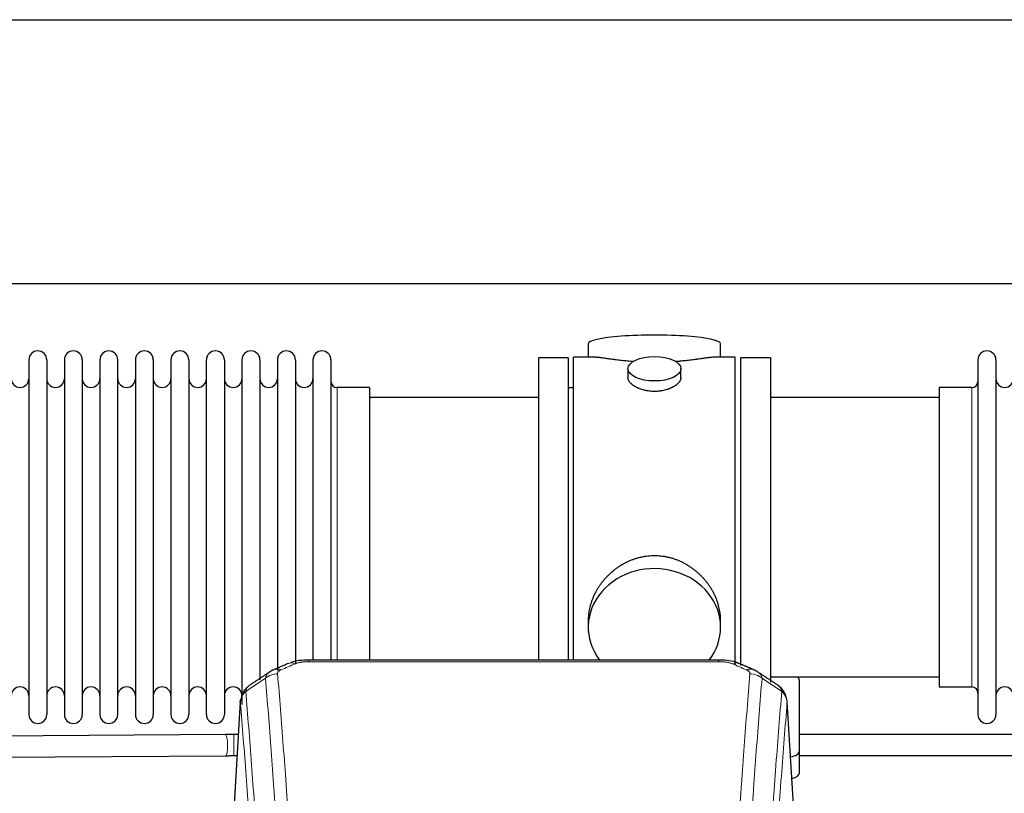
# Model space of a CAD drawing. Header units: inches. Extents: x 0 to 23760, y -13 to 16800.
# Tile 182 of 214: x 17389 to 17949, y 14240 to 14680. Entities that reach past the tile are written whole.
import ezdxf

# ---------------------------------------------------------------- set-up
doc = ezdxf.new("R2010")
doc.units = ezdxf.units.IN
doc.layers.add('254', color=7, linetype='Continuous', true_color=0xffffff)

msp = doc.modelspace()

# ---------------------------------------------------------------- linework, layer by layer
at = {"layer": '254', "color": 2, "linetype": 'Continuous', "lineweight": 25}
for p, q in [((16690.562, 14679.977), (20050.017, 14679.977)), ((16690.562, 14529.977), (20050.017, 14529.977)), ((17712.422, 14495.635), (17712.422, 14488.015)), ((17787.701, 14488.015), (17787.701, 14495.635)), ((17684.062, 14487.585), (17684.062, 14385.585)), ((17701.062, 14487.585), (17684.062, 14487.585)), ((17701.062, 14487.585), (17701.062, 14385.585)), ((17704.062, 14385.585), (17704.062, 14488.015)), ((17715.408, 14488.015), (17704.062, 14488.015)), ((17796.062, 14488.015), (17784.765, 14488.015)), ((17796.062, 14385.585), (17796.062, 14488.015)), ((17799.062, 14487.585), (17799.062, 14312.636)), ((17816.062, 14487.585), (17799.062, 14487.585)), ((17816.062, 14487.585), (17816.062, 14303.053)), ((17394.262, 14486.485), (17394.262, 14284.685)), ((17404.462, 14486.485), (17404.462, 14284.685)), ((17414.462, 14486.485), (17414.462, 14284.685)), ((17424.662, 14486.485), (17424.662, 14284.685)), ((17434.662, 14486.485), (17434.662, 14284.685)), ((17444.862, 14284.685), (17444.862, 14486.485)), ((17454.862, 14486.485), (17454.862, 14284.685)), ((17465.062, 14486.485), (17465.062, 14284.685)), ((17475.062, 14486.485), (17475.062, 14432.175)), ((17485.262, 14486.485), (17485.262, 14432.175)), ((17495.262, 14432.175), (17495.262, 14486.485)), ((17505.462, 14486.485), (17505.462, 14432.175)), ((17515.462, 14486.485), (17515.462, 14432.175)), ((17525.662, 14486.485), (17525.662, 14432.175)), ((17535.662, 14486.485), (17535.662, 14432.175)), ((17545.862, 14486.485), (17545.862, 14432.175)), ((17555.862, 14486.485), (17555.862, 14432.175)), ((17566.062, 14486.485), (17566.062, 14432.175)), ((17934.062, 14486.485), (17934.062, 14284.685)), ((17944.262, 14486.485), (17944.262, 14284.685)), ((17735.014, 14481.382), (17735.014, 14476.417)), ((17765.11, 14476.439), (17765.11, 14481.382)), ((17588.062, 14470.735), (17569.562, 14470.735)), ((17588.062, 14470.735), (17588.062, 14424.903)), ((17704.062, 14470.585), (17701.062, 14470.585)), ((17912.062, 14470.735), (17912.062, 14300.435)), ((17930.562, 14470.735), (17912.062, 14470.735)), ((17684.062, 14465.085), (17588.062, 14465.085)), ((17912.062, 14465.085), (17816.062, 14465.085)), ((17475.062, 14432.175), (17475.062, 14284.685)), ((17485.262, 14432.175), (17485.262, 14284.685)), ((17495.262, 14284.685), (17495.262, 14432.175)), ((17505.462, 14432.175), (17505.462, 14284.685)), ((17515.462, 14432.175), (17515.462, 14290.427)), ((17525.662, 14432.175), (17525.662, 14304.417)), ((17535.662, 14432.175), (17535.662, 14309.702)), ((17545.862, 14432.175), (17545.862, 14313.394)), ((17555.862, 14432.175), (17555.862, 14315.666)), ((17566.062, 14432.175), (17566.062, 14315.666)), ((17588.062, 14424.903), (17588.062, 14315.665)), ((17684.062, 14385.585), (17684.062, 14315.666)), ((17701.062, 14385.585), (17701.062, 14315.666)), ((17704.062, 14315.665), (17704.062, 14385.585)), ((17796.062, 14312.985), (17796.062, 14385.585)), ((17712.422, 14338.356), (17712.422, 14334.331)), ((17787.701, 14334.331), (17787.701, 14338.354)), ((17786.648, 14315.67), (17553.476, 14315.67)), ((17816.062, 14306.085), (17912.062, 14306.085)), ((17832.562, 14263.985), (17832.562, 14304.059)), ((17912.062, 14300.435), (17930.562, 14300.435)), ((17514.544, 14291.873), (17509.293, 14205.237)), ((17830.83, 14205.237), (17825.579, 14291.873)), ((17506.149, 14273.279), (17272.565, 14271.631)), ((17832.562, 14251.567), (17832.562, 14263.985)), ((17272.563, 14259.63), (17506.234, 14261.28))]:
    msp.add_line(p, q, dxfattribs=at)
at = {"layer": '254', "color": 110, "linetype": 'Continuous', "lineweight": 13}
for p, q in [((17569.562, 14470.735), (17569.562, 14424.903)), ((17930.562, 14470.735), (17930.562, 14300.435)), ((17569.562, 14424.903), (17569.562, 14315.665)), ((17553.476, 14315.669), (17553.476, 14314.717)), ((17786.648, 14314.717), (17553.476, 14314.717)), ((17786.648, 14315.668), (17786.648, 14314.717)), ((17514.546, 14291.251), (17509.298, 14204.661)), ((17830.825, 14204.661), (17825.578, 14291.251)), ((17510.776, 14273.295), (17510.776, 14267.295)), ((17510.776, 14267.295), (17510.776, 14261.295)), ((17506.234, 14261.28), (17506.234, 14261.28))]:
    msp.add_line(p, q, dxfattribs=at)
at = {"layer": '254', "color": 2, "linetype": 'Continuous', "lineweight": 25}
for centre, radius, start, end in [((17399.362, 14486.485), 5.1, 0, 180), ((17419.562, 14486.485), 5.1, 0, 180), ((17439.762, 14486.485), 5.1, 0, 180), ((17459.962, 14486.485), 5.1, 0, 180), ((17480.162, 14486.485), 5.1, 0, 180), ((17500.362, 14486.485), 5.1, 0, 180), ((17520.562, 14486.485), 5.1, 0, 180), ((17540.762, 14486.485), 5.1, 0, 180), ((17560.962, 14486.485), 5.1, 0, 180), ((17939.162, 14486.485), 5.1, 0, 180), ((17389.262, 14475.735), 5, 180, 0), ((17409.462, 14475.735), 5, 180, 0), ((17429.662, 14475.735), 5, 180, 0), ((17449.862, 14475.735), 5, 180, 0), ((17470.062, 14475.735), 5, 180, 0), ((17490.262, 14475.735), 5, 180, 0), ((17510.462, 14475.735), 5, 180, 0), ((17530.662, 14475.735), 5, 180, 0), ((17550.862, 14475.735), 5, 180, 0), ((17569.562, 14474.235), 3.5, 180, 270), ((17930.562, 14474.235), 3.5, 270, 0), ((17949.262, 14475.735), 5, 180, 0), ((17389.262, 14295.435), 5, 0, 180), ((17409.462, 14295.435), 5, 0, 180), ((17429.662, 14295.435), 5, 0, 180), ((17449.862, 14295.435), 5, 0, 180), ((17470.062, 14295.435), 5, 0, 180), ((17490.262, 14295.435), 5, 0, 180), ((17510.462, 14295.435), 5, 0, 180), ((17930.562, 14296.935), 3.5, 0, 90), ((17949.262, 14295.435), 5, 0, 180), ((17399.362, 14284.685), 5.1, 180, 0), ((17419.562, 14284.685), 5.1, 180, 0), ((17439.762, 14284.685), 5.1, 180, 0), ((17459.962, 14284.685), 5.1, 180, 0), ((17480.162, 14284.685), 5.1, 180, 0), ((17500.362, 14284.685), 5.1, 180, 0), ((17939.162, 14284.685), 5.1, 180, 0)]:
    msp.add_arc(centre, radius, start, end, dxfattribs=at)
for centre, major_axis, ratio, start_param, end_param in [((17750.062, 14495.635), (37.64, 0), 0.1305262, 0, 3.1415927), ((17750.062, 14334.331), (37.64, 0), 0.8870108, 0, 3.7346664), ((17750.062, 14334.331), (37.64, 0), 0.8870108, 5.6900133, 6.2831853), ((17824.562, 14304.059), (-8, 0), 0.4617486, 3.1415927, 3.722063), ((17824.562, 14263.985), (-8, 0), 0.4617486, 1.9439586, 3.1415927), ((17824.562, 14251.567), (-8, 0), 0.4617486, 2.0459273, 3.1415927)]:
    msp.add_ellipse(centre, major_axis=major_axis, ratio=ratio, start_param=start_param, end_param=end_param, dxfattribs=at)
msp.add_ellipse((17750.062, 14481.382), major_axis=(15.048, 0), ratio=0.4617486, dxfattribs=at)
at = {"layer": '254', "color": 110, "linetype": 'Continuous', "lineweight": 13}
for centre, major_axis, ratio, start_param, end_param in [((17545.717, 14304.507), (3.953, -9.186), 0.6419268, 2.5510147, 3.1418997), ((17794.406, 14304.507), (-3.953, -9.186), 0.6419268, 3.1410059, 3.7321706), ((17537.708, 14301.049), (3.975, -9.176), 0.6408251, 2.5472213, 3.141301), ((17802.415, 14301.049), (3.975, 9.176), 0.6408251, 0.0010737, 0.5943713), ((17535.736, 14298.857), (-9.964, -0.842), 0.9013977, 4.6363308, 5.3961502), ((17804.387, 14298.857), (-9.964, 0.842), 0.9013977, 4.0286278, 4.7884472), ((17506.192, 14267.279), (0.042, -6), 0.1832532, 1.569503, 3.1416737), ((17506.192, 14267.279), (0.042, -6), 0.1832532, 0, 1.569503)]:
    msp.add_ellipse(centre, major_axis=major_axis, ratio=ratio, start_param=start_param, end_param=end_param, dxfattribs=at)
at = {"layer": '254', "color": 2, "linetype": 'Continuous', "lineweight": 25}
for points, knots in [([(17738.19, 14485.426), (17738.187, 14485.426), (17738.185, 14485.426), (17738.109, 14485.433), (17738.035, 14485.438), (17737.887, 14485.45), (17737.667, 14485.468), (17736.862, 14485.535), (17735.566, 14485.652), (17733.884, 14485.819), (17732.247, 14485.996), (17730.654, 14486.181), (17729.104, 14486.371), (17728.1, 14486.5), (17727.482, 14486.581), (17727.359, 14486.597), (17727.114, 14486.629), (17726.749, 14486.677), (17726.39, 14486.725), (17725.68, 14486.82), (17724.756, 14486.945), (17723.435, 14487.126), (17722.177, 14487.297), (17720.983, 14487.456), (17720.229, 14487.552), (17719.68, 14487.621), (17719.409, 14487.654), (17719.145, 14487.685), (17718.97, 14487.705), (17718.883, 14487.716), (17718.454, 14487.765), (17717.794, 14487.836), (17716.885, 14487.921), (17716.057, 14487.98), (17715.42, 14488.008), (17715.065, 14488.014), (17714.942, 14488.015)], [0, 0, 0, 0, 0.0002215, 0.0002215, 0.0071429, 0.0071429, 0.0140642, 0.027907, 0.083278, 0.1386489, 0.1940199, 0.2493909, 0.3047619, 0.3601329, 0.3601329, 0.3739756, 0.3739756, 0.3878184, 0.4155039, 0.4155039, 0.4708749, 0.5262458, 0.5816168, 0.6369878, 0.6923588, 0.6923588, 0.7200443, 0.733887, 0.733887, 0.7477298, 0.7477298, 0.8031008, 0.8584718, 0.9138427, 0.9692137, 1, 1, 1, 1]), ([(17785.186, 14488.015), (17785.062, 14488.014), (17784.705, 14488.008), (17784.064, 14487.98), (17783.231, 14487.92), (17782.621, 14487.863), (17782.222, 14487.823), (17782.141, 14487.815), (17781.979, 14487.798), (17781.732, 14487.771), (17781.48, 14487.743), (17780.966, 14487.684), (17780.258, 14487.599), (17779.13, 14487.455), (17777.936, 14487.295), (17776.674, 14487.124), (17775.789, 14487.003), (17775.107, 14486.91), (17774.762, 14486.864), (17774.411, 14486.816), (17774.175, 14486.784), (17774.056, 14486.768), (17773.462, 14486.689), (17772.495, 14486.561), (17770.997, 14486.369), (17769.453, 14486.179), (17767.863, 14485.995), (17766.225, 14485.818), (17765.1, 14485.706), (17764.245, 14485.625), (17763.814, 14485.585), (17763.378, 14485.547), (17763.159, 14485.528), (17763.086, 14485.521), (17762.94, 14485.509), (17762.653, 14485.484), (17762.365, 14485.461), (17762.151, 14485.443)], [0, 0, 0, 0, 0.0313476, 0.0871263, 0.142905, 0.1986836, 0.1986836, 0.2126283, 0.2126283, 0.226573, 0.2544623, 0.2544623, 0.310241, 0.3660196, 0.4217983, 0.477577, 0.5333556, 0.5333556, 0.561245, 0.5751896, 0.5751896, 0.5891343, 0.5891343, 0.644913, 0.7006917, 0.7564703, 0.812249, 0.8680277, 0.9238063, 0.9238063, 0.9516957, 0.9656403, 0.9656403, 0.9726127, 0.9726127, 0.979585, 1, 1, 1, 1]), ([(17750.062, 14468.507), (17749.564, 14468.507), (17749.07, 14468.522), (17748.092, 14468.579), (17747.606, 14468.622), (17746.644, 14468.735), (17746.167, 14468.805), (17745.575, 14468.911), (17745.398, 14468.944), (17745.222, 14468.979), (17745.104, 14469.002), (17745.046, 14469.014), (17744.754, 14469.076), (17744.523, 14469.128), (17743.84, 14469.293), (17743.396, 14469.415), (17742.532, 14469.682), (17742.112, 14469.827), (17741.499, 14470.061), (17741.298, 14470.141), (17741, 14470.267), (17740.902, 14470.309), (17740.755, 14470.374), (17740.706, 14470.395), (17740.609, 14470.439), (17740.176, 14470.637), (17739.767, 14470.845), (17739.074, 14471.229), (17738.745, 14471.429), (17738.123, 14471.841), (17737.83, 14472.054), (17737.486, 14472.329), (17737.418, 14472.384), (17737.285, 14472.496), (17737.22, 14472.552), (17737.03, 14472.72), (17736.908, 14472.833), (17736.56, 14473.173), (17736.35, 14473.403), (17735.975, 14473.866), (17735.809, 14474.1), (17735.594, 14474.453), (17735.528, 14474.571), (17735.452, 14474.72), (17735.438, 14474.749), (17735.409, 14474.809), (17735.395, 14474.839), (17735.354, 14474.928), (17735.328, 14474.987), (17735.207, 14475.283), (17735.135, 14475.517), (17735.039, 14475.981), (17735.014, 14476.21), (17735.014, 14476.44), (17735.014, 14476.444), (17735.014, 14476.447)], [0, 0, 0, 0, 0.0624454, 0.0624454, 0.1248907, 0.1248907, 0.1873361, 0.1873361, 0.2029474, 0.2107531, 0.2107531, 0.2185588, 0.2185588, 0.2497814, 0.2497814, 0.3122268, 0.3122268, 0.3746722, 0.3746722, 0.4058948, 0.4058948, 0.4215062, 0.4215062, 0.4293119, 0.4293119, 0.4371175, 0.4995629, 0.4995629, 0.5620082, 0.5620082, 0.6244536, 0.6244536, 0.6400649, 0.6400649, 0.6556763, 0.6556763, 0.686899, 0.686899, 0.7493443, 0.7493443, 0.8117897, 0.8117897, 0.8430124, 0.8430124, 0.850818, 0.850818, 0.8586237, 0.8586237, 0.874235, 0.874235, 0.9366804, 0.9366804, 0.9991258, 0.9991258, 1, 1, 1, 1]), ([(17765.11, 14476.443), (17765.11, 14476.215), (17765.085, 14475.985), (17764.99, 14475.522), (17764.918, 14475.289), (17764.728, 14474.82), (17764.609, 14474.584), (17764.43, 14474.289), (17764.392, 14474.229), (17764.334, 14474.141), (17764.314, 14474.111), (17764.274, 14474.052), (17764.171, 14473.904), (17764.06, 14473.757), (17763.777, 14473.408), (17763.568, 14473.178), (17763.106, 14472.726), (17762.855, 14472.503), (17762.445, 14472.175), (17762.304, 14472.067), (17762.083, 14471.906), (17762.008, 14471.853), (17761.856, 14471.747), (17761.778, 14471.694), (17761.386, 14471.434), (17761.056, 14471.233), (17760.364, 14470.849), (17760.002, 14470.665), (17759.245, 14470.314), (17758.85, 14470.147), (17758.388, 14469.97), (17758.336, 14469.951), (17758.232, 14469.912), (17758.18, 14469.893), (17758.023, 14469.836), (17757.707, 14469.724), (17757.386, 14469.619), (17756.736, 14469.418), (17756.293, 14469.296), (17755.388, 14469.076), (17754.926, 14468.979), (17754.219, 14468.852), (17753.981, 14468.813), (17753.62, 14468.759), (17753.499, 14468.742), (17753.256, 14468.71), (17753.135, 14468.695), (17752.527, 14468.623), (17752.038, 14468.58), (17751.054, 14468.522), (17750.56, 14468.507), (17750.062, 14468.507)], [0, 0, 0, 0, 0.0621483, 0.0621483, 0.1246718, 0.1246718, 0.1871952, 0.1871952, 0.2028261, 0.2028261, 0.2106415, 0.2106415, 0.2184569, 0.2497186, 0.2497186, 0.3122421, 0.3122421, 0.3747655, 0.3747655, 0.4060273, 0.4060273, 0.4216581, 0.4216581, 0.437289, 0.437289, 0.4998124, 0.4998124, 0.5623359, 0.5623359, 0.6248593, 0.6248593, 0.6326748, 0.6326748, 0.6404902, 0.6404902, 0.656121, 0.6873828, 0.6873828, 0.7499062, 0.7499062, 0.8124297, 0.8124297, 0.8436914, 0.8436914, 0.8593222, 0.8593222, 0.8749531, 0.8749531, 0.9374766, 0.9374766, 1, 1, 1, 1]), ([(17787.701, 14338.318), (17787.701, 14338.851), (17787.686, 14339.387), (17787.641, 14340.206), (17787.617, 14340.556), (17787.587, 14340.907), (17787.575, 14341.048), (17787.568, 14341.118), (17787.548, 14341.33), (17787.475, 14342.034), (17787.302, 14343.297), (17786.982, 14344.974), (17786.574, 14346.644), (17786.078, 14348.305), (17785.494, 14349.959), (17785.046, 14351.055), (17784.747, 14351.738), (17784.687, 14351.875), (17784.564, 14352.147), (17784.377, 14352.554), (17784.183, 14352.958), (17783.785, 14353.761), (17783.229, 14354.82), (17782.321, 14356.372), (17781.338, 14357.887), (17780.281, 14359.364), (17779.527, 14360.323), (17778.942, 14361.033), (17778.744, 14361.268), (17778.442, 14361.618), (17778.34, 14361.734), (17778.136, 14361.965), (17777.623, 14362.54), (17776.672, 14363.545), (17775.347, 14364.824), (17773.966, 14366.041), (17772.529, 14367.195), (17771.034, 14368.285), (17769.999, 14368.968), (17769.208, 14369.464), (17768.941, 14369.626), (17768.605, 14369.825), (17768.538, 14369.865), (17768.403, 14369.944), (17768.2, 14370.062), (17767.455, 14370.486), (17766.22, 14371.139), (17764.54, 14371.927), (17762.827, 14372.628), (17761.081, 14373.244), (17759.301, 14373.772), (17758.092, 14374.065), (17757.176, 14374.261), (17756.869, 14374.322), (17756.484, 14374.394), (17756.407, 14374.408), (17756.253, 14374.436), (17756.021, 14374.477), (17755.172, 14374.619), (17753.782, 14374.803), (17751.929, 14374.95), (17750.075, 14375), (17748.221, 14374.952), (17746.366, 14374.806), (17745.129, 14374.642), (17744.356, 14374.519), (17744.202, 14374.494), (17743.892, 14374.44), (17743.43, 14374.357), (17742.97, 14374.265), (17742.055, 14374.07), (17740.845, 14373.778), (17739.063, 14373.251), (17737.312, 14372.634), (17735.592, 14371.93), (17734.465, 14371.403), (17733.629, 14370.985), (17733.351, 14370.843), (17733.005, 14370.66), (17732.867, 14370.586), (17732.592, 14370.437), (17731.841, 14370.021), (17730.639, 14369.308), (17729.091, 14368.286), (17727.597, 14367.197), (17726.158, 14366.041), (17724.771, 14364.82), (17723.883, 14363.962), (17723.393, 14363.467), (17723.339, 14363.411), (17723.231, 14363.301), (17723.177, 14363.245), (17723.016, 14363.078), (17722.695, 14362.743), (17722.382, 14362.404), (17721.765, 14361.72), (17720.966, 14360.794), (17719.841, 14359.362), (17718.787, 14357.889), (17717.805, 14356.375), (17716.895, 14354.822), (17716.337, 14353.759), (17716.004, 14353.086), (17715.938, 14352.951), (17715.809, 14352.681), (17715.617, 14352.275), (17715.433, 14351.868), (17715.077, 14351.053), (17714.631, 14349.962), (17714.049, 14348.314), (17713.554, 14346.657), (17713.145, 14344.99), (17712.824, 14343.313), (17712.669, 14342.189), (17712.591, 14341.484), (17712.577, 14341.343), (17712.55, 14341.061), (17712.512, 14340.64), (17712.483, 14340.22), (17712.438, 14339.395), (17712.423, 14338.852), (17712.422, 14338.313)], [0, 0, 0, 0, 0.0151373, 0.0151373, 0.0229562, 0.0249109, 0.0249109, 0.0268656, 0.0268656, 0.030775, 0.0464127, 0.0620504, 0.0776881, 0.0933258, 0.1089635, 0.1246012, 0.1246012, 0.1285107, 0.1285107, 0.1324201, 0.1402389, 0.1402389, 0.1558766, 0.1715144, 0.1871521, 0.2027898, 0.2184275, 0.2184275, 0.2262463, 0.2262463, 0.2301558, 0.2301558, 0.2340652, 0.2497029, 0.2653406, 0.2809783, 0.296616, 0.3122537, 0.3278914, 0.3278914, 0.3357103, 0.3357103, 0.337665, 0.337665, 0.3396197, 0.3435291, 0.3591668, 0.3748045, 0.3904422, 0.4060799, 0.4217176, 0.4373554, 0.4373554, 0.4451742, 0.4451742, 0.4471289, 0.4471289, 0.4490836, 0.4529931, 0.4686308, 0.4842685, 0.4999062, 0.5155439, 0.5311816, 0.5468193, 0.5468193, 0.5507287, 0.5507287, 0.5546381, 0.562457, 0.562457, 0.5780947, 0.5937324, 0.6093701, 0.6250078, 0.6406455, 0.6406455, 0.6484644, 0.6484644, 0.6504191, 0.6523738, 0.6562832, 0.6719209, 0.6875586, 0.7031963, 0.7188341, 0.7344718, 0.7501095, 0.7501095, 0.7520642, 0.7520642, 0.7540189, 0.7540189, 0.7579283, 0.7657472, 0.7657472, 0.7813849, 0.7970226, 0.8126603, 0.828298, 0.8439357, 0.8595734, 0.8595734, 0.8634828, 0.8634828, 0.8673923, 0.8752111, 0.8752111, 0.8908488, 0.9064865, 0.9221242, 0.9377619, 0.9533996, 0.9690373, 0.9690373, 0.9729468, 0.9729468, 0.9768562, 0.984675, 0.984675, 1, 1, 1, 1]), ([(17554.775, 14315.653), (17553.548, 14315.694), (17550.105, 14315.616), (17546.027, 14315.252), (17543.527, 14314.284), (17543.023, 14314.058)], [0, 0, 0, 0, 0.2995251, 0.855667, 1, 1, 1, 1]), ([(17798.292, 14313.559), (17797.679, 14313.884), (17795.452, 14314.904), (17791.463, 14315.517), (17788.148, 14315.618), (17786.646, 14315.541)], [0, 0, 0, 0, 0.1803135, 0.6389946, 1, 1, 1, 1]), ([(17519.487, 14301.061), (17518.967, 14300.688), (17517.909, 14299.779), (17516.546, 14297.996), (17515.493, 14295.841), (17515.076, 14294.315), (17514.941, 14293.541)], [0, 0, 0, 0, 0.2123708, 0.4683651, 0.7393635, 1, 1, 1, 1]), ([(17825.496, 14292.534), (17825.384, 14293.484), (17824.941, 14295.323), (17823.648, 14297.938), (17821.967, 14300.036), (17820.677, 14301.079), (17820.055, 14301.499)], [0, 0, 0, 0, 0.2790385, 0.5536712, 0.8024065, 1, 1, 1, 1]), ([(17514.546, 14291.251), (17514.545, 14291.263), (17514.544, 14291.286), (17514.542, 14291.321), (17514.54, 14291.356), (17514.539, 14291.391), (17514.538, 14291.426), (17514.537, 14291.461), (17514.536, 14291.496), (17514.536, 14291.531), (17514.535, 14291.566), (17514.535, 14291.601), (17514.536, 14291.635), (17514.536, 14291.67), (17514.537, 14291.704), (17514.538, 14291.739), (17514.539, 14291.773), (17514.541, 14291.808), (17514.542, 14291.842), (17514.544, 14291.876), (17514.546, 14291.911), (17514.549, 14291.945), (17514.551, 14291.979), (17514.554, 14292.013), (17514.557, 14292.047), (17514.561, 14292.081), (17514.564, 14292.115), (17514.568, 14292.148), (17514.572, 14292.182), (17514.576, 14292.216), (17514.58, 14292.249), (17514.585, 14292.283), (17514.59, 14292.317), (17514.595, 14292.35), (17514.601, 14292.383), (17514.606, 14292.417), (17514.612, 14292.45), (17514.618, 14292.483), (17514.624, 14292.516), (17514.631, 14292.549), (17514.637, 14292.582), (17514.644, 14292.615), (17514.651, 14292.648), (17514.659, 14292.681), (17514.666, 14292.713), (17514.674, 14292.746), (17514.682, 14292.779), (17514.691, 14292.811), (17514.699, 14292.843), (17514.708, 14292.876), (17514.717, 14292.908), (17514.726, 14292.94), (17514.735, 14292.972), (17514.745, 14293.005), (17514.755, 14293.037), (17514.765, 14293.069), (17514.775, 14293.1), (17514.785, 14293.132), (17514.796, 14293.164), (17514.807, 14293.196), (17514.818, 14293.227), (17514.829, 14293.259), (17514.841, 14293.29), (17514.852, 14293.322), (17514.862, 14293.348), (17514.868, 14293.363), (17514.87, 14293.368)], [0, 0, 0, 0, 0.0160287, 0.0320483, 0.0480589, 0.0640604, 0.080053, 0.0960364, 0.1120109, 0.1279763, 0.1439327, 0.1598801, 0.1758184, 0.1917478, 0.2076681, 0.2235794, 0.2394817, 0.255375, 0.2712593, 0.2871346, 0.3030009, 0.3188582, 0.3347065, 0.3505458, 0.3663762, 0.3821975, 0.3980099, 0.4138133, 0.4296077, 0.4453931, 0.4611696, 0.4769371, 0.4926957, 0.5084453, 0.5241859, 0.5399176, 0.5556403, 0.5713541, 0.5870589, 0.6027548, 0.6184418, 0.6341198, 0.6497889, 0.6654491, 0.6811003, 0.6967426, 0.712376, 0.7280004, 0.743616, 0.7592226, 0.7748203, 0.7904091, 0.8059891, 0.8215601, 0.8371222, 0.8526754, 0.8682197, 0.8837552, 0.8992817, 0.9147994, 0.9303082, 0.9458081, 0.9612991, 0.9767813, 0.9922546, 1, 1, 1, 1]), ([(18073.427, 14273.295), (18056.88, 14273.295), (18011.535, 14273.295), (17939.962, 14273.295), (17876.232, 14273.295), (17841.301, 14273.295), (17832.597, 14273.295)], [0, 0, 0, 0, 0.2061192, 0.5648663, 0.8915757, 1, 1, 1, 1]), ([(17832.597, 14261.295), (17868.187, 14261.295), (17948.23, 14261.295), (18028.272, 14261.295), (18072.724, 14261.295)], [0, 0, 0, 0, 0.4446429, 1, 1, 1, 1])]:
    msp.add_open_spline(points, degree=3, knots=knots, dxfattribs=at)
for points, degree in [([(17541.764, 14313.689), (17533.734, 14310.22)], 1), ([(17806.39, 14310.225), (17802.374, 14311.967), (17798.36, 14313.685)], 2), ([(17531.343, 14308.947), (17525.714, 14305.225), (17520.092, 14301.515)], 2), ([(17533.764, 14310.154), (17532.402, 14309.85), (17531.413, 14308.92)], 2), ([(17808.703, 14308.884), (17807.671, 14309.786), (17806.348, 14310.144)], 2), ([(17820.032, 14301.514), (17814.417, 14305.22), (17808.795, 14308.938)], 2), ([(17510.776, 14273.295), (17506.149, 14273.279)], 1), ([(17513.438, 14273.295), (17512.551, 14273.295), (17511.663, 14273.295), (17510.776, 14273.295)], 3), ([(17506.234, 14261.28), (17510.776, 14261.295)], 1), ([(17510.776, 14261.295), (17511.417, 14261.295), (17512.058, 14261.295), (17512.699, 14261.295)], 3)]:
    msp.add_open_spline(points, degree=degree, dxfattribs=at)
at = {"layer": '254', "color": 110, "linetype": 'Continuous', "lineweight": 13}
for points, knots in [([(17545.717, 14313.55), (17545.843, 14313.604), (17545.972, 14313.656), (17546.174, 14313.731), (17546.242, 14313.756), (17546.38, 14313.804), (17546.45, 14313.827), (17546.802, 14313.942), (17547.096, 14314.024), (17547.706, 14314.175), (17548.022, 14314.242), (17548.43, 14314.317), (17548.512, 14314.332), (17548.677, 14314.36), (17548.759, 14314.374), (17549.008, 14314.414), (17549.174, 14314.438), (17549.675, 14314.506), (17550.012, 14314.545), (17550.692, 14314.609), (17551.034, 14314.636), (17551.724, 14314.677), (17552.071, 14314.692), (17552.77, 14314.712), (17553.122, 14314.717), (17553.476, 14314.717)], [0, 0, 0, 0, 0.0625, 0.0625, 0.09375, 0.09375, 0.125, 0.125, 0.25, 0.25, 0.375, 0.375, 0.40625, 0.40625, 0.4375, 0.4375, 0.5, 0.5, 0.625, 0.625, 0.75, 0.75, 0.875, 0.875, 1, 1, 1, 1]), ([(17786.648, 14314.717), (17787.002, 14314.717), (17787.355, 14314.712), (17787.796, 14314.699), (17787.884, 14314.697), (17788.06, 14314.69), (17788.148, 14314.687), (17788.412, 14314.675), (17788.587, 14314.666), (17789.109, 14314.634), (17789.453, 14314.608), (17790.136, 14314.542), (17790.474, 14314.503), (17791.141, 14314.412), (17791.471, 14314.359), (17791.837, 14314.291), (17791.877, 14314.283), (17791.958, 14314.267), (17792.079, 14314.244), (17792.356, 14314.186), (17792.588, 14314.133), (17793.042, 14314.02), (17793.334, 14313.938), (17793.89, 14313.757), (17794.156, 14313.658), (17794.406, 14313.55)], [0, 0, 0, 0, 0.125, 0.125, 0.15625, 0.15625, 0.1875, 0.1875, 0.25, 0.25, 0.375, 0.375, 0.5, 0.5, 0.625, 0.625, 0.640625, 0.640625, 0.65625, 0.6875, 0.75, 0.75, 0.875, 0.875, 1, 1, 1, 1]), ([(17528.853, 14305.287), (17528.889, 14305.532), (17528.943, 14305.77), (17529.031, 14306.061), (17529.049, 14306.119), (17529.089, 14306.234), (17529.11, 14306.291), (17529.176, 14306.46), (17529.224, 14306.572), (17529.38, 14306.9), (17529.622, 14307.322), (17529.929, 14307.714), (17530.185, 14307.996), (17530.297, 14308.111), (17530.416, 14308.223), (17530.464, 14308.268), (17530.488, 14308.29), (17530.562, 14308.356), (17530.611, 14308.4), (17530.866, 14308.614), (17531.084, 14308.776), (17531.325, 14308.934), (17531.334, 14308.94), (17531.343, 14308.946)], [0, 0, 0, 0, 0.1656246, 0.1656246, 0.2070308, 0.2070308, 0.2484369, 0.2484369, 0.3312492, 0.3312492, 0.4968738, 0.6624984, 0.6624984, 0.7453108, 0.7660138, 0.7660138, 0.7867169, 0.7867169, 0.8281231, 0.8281231, 0.9937477, 0.9937477, 1, 1, 1, 1]), ([(17535.736, 14307.877), (17535.728, 14307.979), (17535.73, 14308.081), (17535.747, 14308.208), (17535.751, 14308.233), (17535.761, 14308.284), (17535.767, 14308.31), (17535.786, 14308.386), (17535.801, 14308.436), (17535.857, 14308.586), (17535.905, 14308.685), (17536.025, 14308.879), (17536.097, 14308.975), (17536.224, 14309.116), (17536.269, 14309.163), (17536.341, 14309.233), (17536.366, 14309.256), (17536.417, 14309.302), (17536.443, 14309.325), (17536.578, 14309.438), (17536.696, 14309.525), (17536.952, 14309.693), (17537.09, 14309.774), (17537.385, 14309.931), (17537.542, 14310.006), (17537.708, 14310.078)], [0, 0, 0, 0, 0.125, 0.125, 0.15625, 0.15625, 0.1875, 0.1875, 0.25, 0.25, 0.375, 0.375, 0.5, 0.5, 0.5625, 0.5625, 0.59375, 0.59375, 0.625, 0.625, 0.75, 0.75, 0.875, 0.875, 1, 1, 1, 1]), ([(17802.415, 14310.078), (17802.582, 14310.006), (17802.739, 14309.93), (17802.926, 14309.831), (17802.962, 14309.812), (17803.034, 14309.771), (17803.07, 14309.751), (17803.174, 14309.689), (17803.241, 14309.647), (17803.434, 14309.52), (17803.668, 14309.346), (17803.859, 14309.163), (17803.985, 14309.021), (17804.024, 14308.973), (17804.078, 14308.901), (17804.096, 14308.876), (17804.129, 14308.828), (17804.145, 14308.803), (17804.221, 14308.68), (17804.269, 14308.581), (17804.342, 14308.382), (17804.367, 14308.282), (17804.393, 14308.08), (17804.396, 14307.979), (17804.387, 14307.877)], [0, 0, 0, 0, 0.125, 0.125, 0.15625, 0.15625, 0.1875, 0.1875, 0.25, 0.25, 0.375, 0.5, 0.5, 0.5625, 0.5625, 0.59375, 0.59375, 0.625, 0.625, 0.75, 0.75, 0.875, 0.875, 1, 1, 1, 1]), ([(17808.785, 14308.943), (17808.794, 14308.937), (17808.804, 14308.931), (17809.047, 14308.771), (17809.481, 14308.447), (17809.854, 14308.089), (17810.11, 14307.806), (17810.191, 14307.71), (17810.307, 14307.562), (17810.345, 14307.512), (17810.418, 14307.412), (17810.454, 14307.361), (17810.626, 14307.105), (17810.747, 14306.893), (17810.954, 14306.457), (17811.128, 14306.007), (17811.234, 14305.532), (17811.27, 14305.287)], [0, 0, 0, 0, 0.0068075, 0.0068075, 0.1723396, 0.3378717, 0.3378717, 0.4206377, 0.4206377, 0.4620207, 0.4620207, 0.5034038, 0.5034038, 0.6689358, 0.6689358, 0.8344679, 1, 1, 1, 1]), ([(17540.827, 14122.849), (17540.389, 14131.417), (17539.497, 14148.316), (17538.576, 14164.739), (17537.873, 14176.877), (17537.636, 14180.894), (17537.16, 14188.867), (17536.92, 14192.824), (17536.193, 14204.605), (17535.702, 14212.338), (17535.077, 14221.851), (17534.952, 14223.746), (17534.7, 14227.52), (17534.321, 14233.158), (17533.938, 14238.726), (17533.167, 14249.767), (17532.123, 14264.24), (17530.513, 14285.2), (17529.411, 14298.675), (17528.853, 14305.287)], [0, 0, 0, 0, 0.125, 0.25, 0.25, 0.3125, 0.3125, 0.375, 0.375, 0.5, 0.5, 0.53125, 0.53125, 0.5625, 0.625, 0.625, 0.75, 0.875, 1, 1, 1, 1]), ([(17535.736, 14307.877), (17536.294, 14301.257), (17537.394, 14287.767), (17539.002, 14266.782), (17540.044, 14252.293), (17540.815, 14241.238), (17541.197, 14235.664), (17541.576, 14230.02), (17541.827, 14226.241), (17541.952, 14224.344), (17542.576, 14214.82), (17543.067, 14207.078), (17543.792, 14195.283), (17544.032, 14191.321), (17544.508, 14183.339), (17544.744, 14179.317), (17545.446, 14167.164), (17546.367, 14150.722), (17547.257, 14133.804), (17547.695, 14125.225)], [0, 0, 0, 0, 0.125, 0.25, 0.375, 0.375, 0.4375, 0.46875, 0.46875, 0.5, 0.5, 0.625, 0.625, 0.6875, 0.6875, 0.75, 0.75, 0.875, 1, 1, 1, 1]), ([(17792.429, 14125.225), (17792.866, 14133.804), (17793.757, 14150.722), (17794.677, 14167.164), (17795.379, 14179.317), (17795.615, 14183.339), (17796.091, 14191.321), (17796.331, 14195.283), (17797.056, 14207.078), (17797.548, 14214.82), (17798.171, 14224.344), (17798.296, 14226.241), (17798.548, 14230.02), (17798.926, 14235.664), (17799.308, 14241.238), (17800.079, 14252.293), (17801.121, 14266.782), (17802.729, 14287.767), (17803.83, 14301.257), (17804.387, 14307.877)], [0, 0, 0, 0, 0.125, 0.25, 0.25, 0.3125, 0.3125, 0.375, 0.375, 0.5, 0.5, 0.53125, 0.53125, 0.5625, 0.625, 0.625, 0.75, 0.875, 1, 1, 1, 1]), ([(17811.27, 14305.287), (17810.712, 14298.675), (17809.61, 14285.2), (17808, 14264.24), (17806.957, 14249.767), (17806.185, 14238.726), (17805.802, 14233.158), (17805.423, 14227.52), (17805.172, 14223.746), (17805.046, 14221.851), (17804.422, 14212.338), (17803.93, 14204.605), (17803.204, 14192.824), (17802.964, 14188.867), (17802.487, 14180.894), (17802.251, 14176.877), (17801.548, 14164.739), (17800.626, 14148.316), (17799.735, 14131.417), (17799.296, 14122.849)], [0, 0, 0, 0, 0.125, 0.25, 0.375, 0.375, 0.4375, 0.46875, 0.46875, 0.5, 0.5, 0.625, 0.625, 0.6875, 0.6875, 0.75, 0.75, 0.875, 1, 1, 1, 1]), ([(17514.546, 14291.251), (17514.575, 14291.857), (17514.666, 14292.462), (17514.888, 14293.355), (17514.977, 14293.65), (17515.183, 14294.232), (17515.3, 14294.52), (17515.562, 14295.084), (17515.706, 14295.361), (17516.02, 14295.902), (17516.19, 14296.166), (17516.554, 14296.68), (17516.748, 14296.929), (17517.159, 14297.411), (17517.375, 14297.644), (17517.601, 14297.867)], [0, 0, 0, 0, 0.25, 0.25, 0.375, 0.375, 0.5, 0.5, 0.625, 0.625, 0.75, 0.75, 0.875, 0.875, 1, 1, 1, 1]), ([(17517.601, 14297.867), (17517.73, 14298.391), (17517.909, 14298.881), (17518.365, 14299.779), (17518.643, 14300.187), (17519.131, 14300.734), (17519.305, 14300.905), (17519.671, 14301.219), (17519.861, 14301.362), (17520.062, 14301.495)], [0, 0, 0, 0, 0.335226, 0.335226, 0.6704519, 0.6704519, 0.8380649, 0.8380649, 1, 1, 1, 1]), ([(17517.601, 14297.867), (17518.173, 14291.176), (17519.3, 14277.533), (17520.946, 14256.292), (17522.012, 14241.613), (17522.8, 14230.409), (17523.191, 14224.759), (17523.643, 14218.081), (17523.835, 14215.202), (17523.963, 14213.278), (17524.027, 14212.314), (17524.346, 14207.484), (17524.726, 14201.64), (17525.164, 14194.74), (17525.35, 14191.765), (17525.474, 14189.778), (17525.536, 14188.782), (17526.092, 14179.804), (17527.065, 14163.597), (17528.476, 14138.544), (17529.384, 14121.348), (17529.83, 14112.627)], [0, 0, 0, 0, 0.125, 0.25, 0.375, 0.375, 0.4375, 0.46875, 0.484375, 0.484375, 0.5, 0.5, 0.5625, 0.59375, 0.609375, 0.609375, 0.625, 0.625, 0.75, 0.875, 1, 1, 1, 1]), ([(17810.293, 14112.627), (17810.349, 14113.717), (17810.405, 14114.805), (17810.517, 14116.978), (17810.685, 14120.231), (17811.081, 14127.781), (17811.424, 14134.183), (17812.118, 14146.892), (17813.058, 14163.59), (17814.516, 14187.891), (17815.521, 14203.596), (17816.095, 14212.29), (17816.158, 14213.254), (17816.287, 14215.178), (17816.479, 14218.058), (17816.93, 14224.737), (17817.322, 14230.389), (17817.65, 14235.06), (17817.716, 14235.992), (17817.848, 14237.852), (17818.046, 14240.636), (17818.512, 14247.09), (17818.914, 14252.548), (17819.726, 14263.367), (17820.823, 14277.532), (17821.951, 14291.176), (17822.522, 14297.867)], [0, 0, 0, 0, 0.015625, 0.015625, 0.03125, 0.0625, 0.125, 0.125, 0.25, 0.375, 0.5, 0.5, 0.515625, 0.515625, 0.53125, 0.5625, 0.625, 0.625, 0.640625, 0.640625, 0.65625, 0.6875, 0.75, 0.75, 0.875, 1, 1, 1, 1]), ([(17820.062, 14301.494), (17820.263, 14301.362), (17820.453, 14301.218), (17820.818, 14300.905), (17820.993, 14300.734), (17821.481, 14300.187), (17821.758, 14299.779), (17822.215, 14298.881), (17822.394, 14298.391), (17822.522, 14297.867)], [0, 0, 0, 0, 0.1617419, 0.1617419, 0.3293935, 0.3293935, 0.6646968, 0.6646968, 1, 1, 1, 1]), ([(17822.522, 14297.867), (17822.749, 14297.644), (17822.965, 14297.411), (17823.375, 14296.929), (17823.569, 14296.68), (17823.933, 14296.166), (17824.103, 14295.902), (17824.418, 14295.361), (17824.562, 14295.084), (17824.823, 14294.52), (17824.94, 14294.232), (17825.146, 14293.65), (17825.235, 14293.355), (17825.458, 14292.462), (17825.548, 14291.857), (17825.578, 14291.251)], [0, 0, 0, 0, 0.125, 0.125, 0.25, 0.25, 0.375, 0.375, 0.5, 0.5, 0.625, 0.625, 0.75, 0.75, 1, 1, 1, 1]), ([(17526.741, 14106.565), (17526.296, 14115.259), (17525.39, 14132.401), (17523.984, 14157.375), (17523.014, 14173.533), (17522.459, 14182.483), (17522.397, 14183.476), (17522.273, 14185.457), (17522.087, 14188.423), (17521.651, 14195.302), (17521.272, 14201.128), (17520.954, 14205.944), (17520.89, 14206.905), (17520.763, 14208.823), (17520.571, 14211.694), (17520.121, 14218.352), (17519.73, 14223.985), (17518.944, 14235.156), (17517.881, 14249.793), (17516.24, 14270.974), (17515.116, 14284.578), (17514.546, 14291.251)], [0, 0, 0, 0, 0.125, 0.25, 0.375, 0.375, 0.390625, 0.390625, 0.40625, 0.4375, 0.5, 0.5, 0.515625, 0.515625, 0.53125, 0.5625, 0.625, 0.625, 0.75, 0.875, 1, 1, 1, 1]), ([(17825.578, 14291.251), (17825.008, 14284.578), (17823.883, 14270.972), (17822.789, 14256.847), (17821.98, 14246.059), (17821.578, 14240.617), (17821.114, 14234.182), (17820.917, 14231.406), (17820.785, 14229.551), (17820.719, 14228.622), (17820.392, 14223.965), (17820.001, 14218.329), (17819.551, 14211.67), (17819.359, 14208.799), (17819.231, 14206.88), (17819.168, 14205.919), (17818.595, 14197.251), (17817.594, 14181.594), (17816.139, 14157.368), (17814.733, 14132.399), (17813.827, 14115.259), (17813.382, 14106.565)], [0, 0, 0, 0, 0.125, 0.25, 0.25, 0.3125, 0.34375, 0.359375, 0.359375, 0.375, 0.375, 0.4375, 0.46875, 0.484375, 0.484375, 0.5, 0.5, 0.625, 0.75, 0.875, 1, 1, 1, 1])]:
    msp.add_open_spline(points, degree=3, knots=knots, dxfattribs=at)
for points in [[(17545.717, 14313.55), (17543.048, 14312.396), (17540.378, 14311.239), (17537.708, 14310.078)], [(17802.415, 14310.078), (17799.745, 14311.239), (17797.076, 14312.396), (17794.406, 14313.55)], [(17528.853, 14305.287), (17525.101, 14302.811), (17521.35, 14300.338), (17517.601, 14297.867)], [(17822.522, 14297.867), (17818.773, 14300.338), (17815.023, 14302.811), (17811.27, 14305.287)]]:
    msp.add_open_spline(points, degree=3, dxfattribs=at)

doc.saveas('drawing.dxf')
